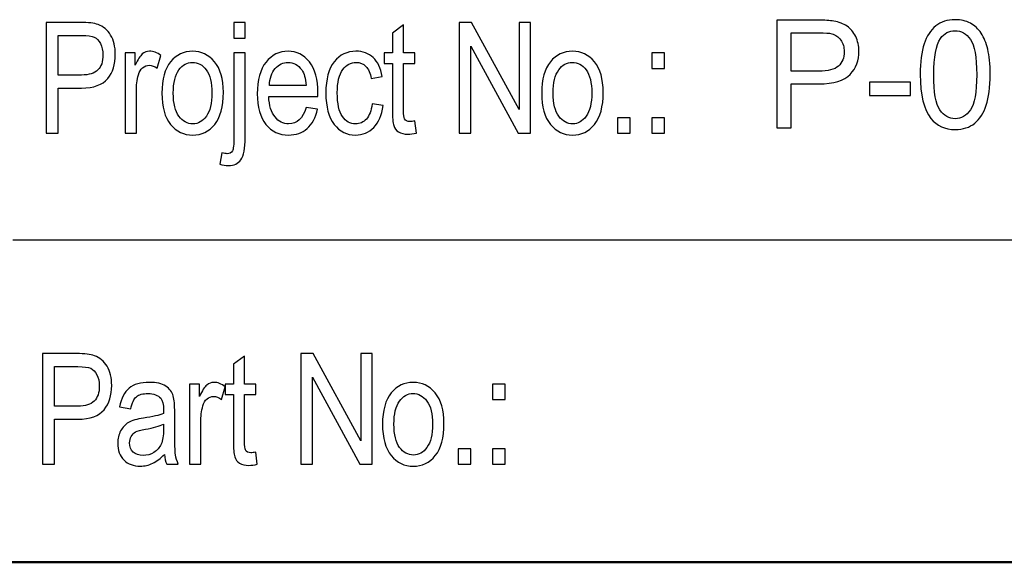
# Model space of a CAD drawing. Header units: centimetres. Extents: x -94 to 21, y -30 to 196.
# Tile 109 of 143: x 8 to 10.3, y 6.9 to 8.16. Entities that reach past the tile are written whole.
import ezdxf

# ---------------------------------------------------------------- set-up
doc = ezdxf.new("R2010")
doc.units = ezdxf.units.CM
doc.header["$MEASUREMENT"] = 0
doc.layers.add('Ebene 1', color=7, linetype='Continuous')

msp = doc.modelspace()

# ---------------------------------------------------------------- linework, layer by layer
at = {"layer": 'Ebene 1', "color": 252}
for points, knots in [([(10.10009, 8.03325), (10.10009, 8.06287), (10.10313, 8.08682), (10.1092, 8.10493), (10.11534, 8.1231), (10.12439, 8.13706), (10.13643, 8.14682), (10.1484, 8.15657), (10.16353, 8.16142), (10.18176, 8.16142), (10.1952, 8.16142), (10.207, 8.15873), (10.21723, 8.1533), (10.22739, 8.14787), (10.2358, 8.14004), (10.24235, 8.12982), (10.24889, 8.11965), (10.25403, 8.10721), (10.25777, 8.09255), (10.26156, 8.07788), (10.26343, 8.05808), (10.26343, 8.03325), (10.26343, 8.00381), (10.2604, 7.97998), (10.25438, 7.96187), (10.24836, 7.9437), (10.23931, 7.92974), (10.22727, 7.91993), (10.2153, 7.91011), (10.20011, 7.9052), (10.18176, 7.9052), (10.15763, 7.9052), (10.13865, 7.91379), (10.12486, 7.93102), (10.10833, 7.95205), (10.10009, 7.98611), (10.10009, 8.03325)], [0, 0, 0, 0, 0.0833333, 0.0833333, 0.0833333, 0.1666667, 0.1666667, 0.1666667, 0.25, 0.25, 0.25, 0.3333333, 0.3333333, 0.3333333, 0.4166667, 0.4166667, 0.4166667, 0.5, 0.5, 0.5, 0.5833333, 0.5833333, 0.5833333, 0.6666667, 0.6666667, 0.6666667, 0.75, 0.75, 0.75, 0.8333333, 0.8333333, 0.8333333, 0.9166667, 0.9166667, 0.9166667, 1, 1, 1, 1]), ([(9.76524, 7.90941), (9.76524, 7.90941), (9.76524, 8.16037), (9.76524, 8.16037), (9.76524, 8.16037), (9.86, 8.16037), (9.86, 8.16037), (9.87665, 8.16037), (9.88938, 8.15955), (9.8982, 8.15797), (9.91053, 8.15593), (9.92087, 8.15201), (9.92922, 8.14629), (9.93758, 8.14051), (9.9443, 8.13244), (9.94938, 8.12211), (9.95446, 8.11177), (9.95697, 8.10037), (9.95697, 8.08793), (9.95697, 8.06667), (9.9502, 8.04862), (9.93658, 8.0339), (9.92303, 8.01912), (9.89844, 8.01176), (9.86292, 8.01176), (9.86292, 8.01176), (9.79855, 8.01176), (9.79855, 8.01176), (9.79855, 8.01176), (9.79855, 7.90941), (9.79855, 7.90941), (9.79855, 7.90941), (9.76524, 7.90941), (9.76524, 7.90941)], [0, 0, 0, 0, 0.0909091, 0.0909091, 0.0909091, 0.1818182, 0.1818182, 0.1818182, 0.2727273, 0.2727273, 0.2727273, 0.3636364, 0.3636364, 0.3636364, 0.4545455, 0.4545455, 0.4545455, 0.5454545, 0.5454545, 0.5454545, 0.6363636, 0.6363636, 0.6363636, 0.7272727, 0.7272727, 0.7272727, 0.8181818, 0.8181818, 0.8181818, 0.9090909, 0.9090909, 0.9090909, 1, 1, 1, 1]), ([(9.79855, 8.0412), (9.79855, 8.0412), (9.86339, 8.0412), (9.86339, 8.0412), (9.88489, 8.0412), (9.90007, 8.04517), (9.90913, 8.05317), (9.91812, 8.06118), (9.92262, 8.07239), (9.92262, 8.08694), (9.92262, 8.09739), (9.91999, 8.10639), (9.91468, 8.11387), (9.90936, 8.12135), (9.90235, 8.12631), (9.89371, 8.12871), (9.8881, 8.13017), (9.87776, 8.13093), (9.86275, 8.13093), (9.86275, 8.13093), (9.79855, 8.13093), (9.79855, 8.13093), (9.79855, 8.13093), (9.79855, 8.0412), (9.79855, 8.0412)], [0, 0, 0, 0, 0.125, 0.125, 0.125, 0.25, 0.25, 0.25, 0.375, 0.375, 0.375, 0.5, 0.5, 0.5, 0.625, 0.625, 0.625, 0.75, 0.75, 0.75, 0.875, 0.875, 0.875, 1, 1, 1, 1]), ([(10.13164, 8.03314), (10.13164, 7.99184), (10.13643, 7.96438), (10.14606, 7.95083), (10.1557, 7.93722), (10.16762, 7.93044), (10.18176, 7.93044), (10.1959, 7.93044), (10.20782, 7.93727), (10.21746, 7.95089), (10.2271, 7.96456), (10.23189, 7.99195), (10.23189, 8.03314), (10.23189, 8.07444), (10.2271, 8.10189), (10.21746, 8.11545), (10.20788, 8.12906), (10.19585, 8.13583), (10.18141, 8.13583), (10.16727, 8.13583), (10.15594, 8.12982), (10.14747, 8.11784), (10.13689, 8.10259), (10.13164, 8.07432), (10.13164, 8.03314)], [0, 0, 0, 0, 0.125, 0.125, 0.125, 0.25, 0.25, 0.25, 0.375, 0.375, 0.375, 0.5, 0.5, 0.5, 0.625, 0.625, 0.625, 0.75, 0.75, 0.75, 0.875, 0.875, 0.875, 1, 1, 1, 1]), ([(9.98193, 7.98477), (9.98193, 7.98477), (9.98193, 8.01561), (9.98193, 8.01561), (9.98193, 8.01561), (10.07727, 8.01561), (10.07727, 8.01561), (10.07727, 8.01561), (10.07727, 7.98477), (10.07727, 7.98477), (10.07727, 7.98477), (9.98193, 7.98477), (9.98193, 7.98477)], [0, 0, 0, 0, 0.25, 0.25, 0.25, 0.5, 0.5, 0.5, 0.75, 0.75, 0.75, 1, 1, 1, 1])]:
    msp.add_open_spline(points, degree=3, knots=knots, dxfattribs=at)
at = {"layer": 'Ebene 1'}
for points, knots in [([(8.05918, 7.89672), (8.05918, 7.89672), (8.05918, 8.15503), (8.05918, 8.15503), (8.05918, 8.15503), (8.13904, 8.15503), (8.13904, 8.15503), (8.15786, 8.15503), (8.17169, 8.15341), (8.18065, 8.1501), (8.19285, 8.14565), (8.20259, 8.13741), (8.20987, 8.12533), (8.21715, 8.11324), (8.22081, 8.09839), (8.22081, 8.08083), (8.22081, 8.05762), (8.21486, 8.03868), (8.20302, 8.02407), (8.19117, 8.0094), (8.17067, 8.00206), (8.14156, 8.00206), (8.14156, 8.00206), (8.08733, 8.00206), (8.08733, 8.00206), (8.08733, 8.00206), (8.08733, 7.89672), (8.08733, 7.89672), (8.08733, 7.89672), (8.05918, 7.89672), (8.05918, 7.89672)], [0, 0, 0, 0, 0.1, 0.1, 0.1, 0.2, 0.2, 0.2, 0.3, 0.3, 0.3, 0.4, 0.4, 0.4, 0.5, 0.5, 0.5, 0.6, 0.6, 0.6, 0.7, 0.7, 0.7, 0.8, 0.8, 0.8, 0.9, 0.9, 0.9, 1, 1, 1, 1]), ([(8.49784, 8.11859), (8.49784, 8.11859), (8.49784, 8.15503), (8.49784, 8.15503), (8.49784, 8.15503), (8.52382, 8.15503), (8.52382, 8.15503), (8.52382, 8.15503), (8.52382, 8.11859), (8.52382, 8.11859), (8.52382, 8.11859), (8.49784, 8.11859), (8.49784, 8.11859)], [0, 0, 0, 0, 0.25, 0.25, 0.25, 0.5, 0.5, 0.5, 0.75, 0.75, 0.75, 1, 1, 1, 1]), ([(8.92011, 7.92522), (8.92011, 7.92522), (8.92372, 7.89708), (8.92372, 7.89708), (8.91651, 7.89516), (8.91001, 7.89419), (8.90424, 7.89419), (8.89515, 7.89419), (8.88788, 7.896), (8.88228, 7.89961), (8.87675, 7.90315), (8.87296, 7.90808), (8.87092, 7.91434), (8.86882, 7.92053), (8.86779, 7.93298), (8.86779, 7.95156), (8.86779, 7.95156), (8.86779, 8.05943), (8.86779, 8.05943), (8.86779, 8.05943), (8.84867, 8.05943), (8.84867, 8.05943), (8.84867, 8.05943), (8.84867, 8.08396), (8.84867, 8.08396), (8.84867, 8.08396), (8.86779, 8.08396), (8.86779, 8.08396), (8.86779, 8.08396), (8.86779, 8.13014), (8.86779, 8.13014), (8.86779, 8.13014), (8.89377, 8.14926), (8.89377, 8.14926), (8.89377, 8.14926), (8.89377, 8.08396), (8.89377, 8.08396), (8.89377, 8.08396), (8.92011, 8.08396), (8.92011, 8.08396), (8.92011, 8.08396), (8.92011, 8.05943), (8.92011, 8.05943), (8.92011, 8.05943), (8.89377, 8.05943), (8.89377, 8.05943), (8.89377, 8.05943), (8.89377, 7.94975), (8.89377, 7.94975), (8.89377, 7.93959), (8.89455, 7.9331), (8.89605, 7.93015), (8.89828, 7.92588), (8.90249, 7.92378), (8.90863, 7.92378), (8.91158, 7.92378), (8.91542, 7.92426), (8.92011, 7.92522)], [0, 0, 0, 0, 0.0526316, 0.0526316, 0.0526316, 0.1052632, 0.1052632, 0.1052632, 0.1578947, 0.1578947, 0.1578947, 0.2105263, 0.2105263, 0.2105263, 0.2631579, 0.2631579, 0.2631579, 0.3157895, 0.3157895, 0.3157895, 0.3684211, 0.3684211, 0.3684211, 0.4210526, 0.4210526, 0.4210526, 0.4736842, 0.4736842, 0.4736842, 0.5263158, 0.5263158, 0.5263158, 0.5789474, 0.5789474, 0.5789474, 0.6315789, 0.6315789, 0.6315789, 0.6842105, 0.6842105, 0.6842105, 0.7368421, 0.7368421, 0.7368421, 0.7894737, 0.7894737, 0.7894737, 0.8421053, 0.8421053, 0.8421053, 0.8947368, 0.8947368, 0.8947368, 0.9473684, 0.9473684, 0.9473684, 1, 1, 1, 1]), ([(9.02363, 7.89672), (9.02363, 7.89672), (9.02363, 8.15503), (9.02363, 8.15503), (9.02363, 8.15503), (9.05243, 8.15503), (9.05243, 8.15503), (9.05243, 8.15503), (9.16362, 7.95174), (9.16362, 7.95174), (9.16362, 7.95174), (9.16362, 8.15503), (9.16362, 8.15503), (9.16362, 8.15503), (9.19031, 8.15503), (9.19031, 8.15503), (9.19031, 8.15503), (9.19031, 7.89672), (9.19031, 7.89672), (9.19031, 7.89672), (9.16169, 7.89672), (9.16169, 7.89672), (9.16169, 7.89672), (9.05068, 8.09965), (9.05068, 8.09965), (9.05068, 8.09965), (9.05068, 7.89672), (9.05068, 7.89672), (9.05068, 7.89672), (9.02363, 7.89672), (9.02363, 7.89672)], [0, 0, 0, 0, 0.1, 0.1, 0.1, 0.2, 0.2, 0.2, 0.3, 0.3, 0.3, 0.4, 0.4, 0.4, 0.5, 0.5, 0.5, 0.6, 0.6, 0.6, 0.7, 0.7, 0.7, 0.8, 0.8, 0.8, 0.9, 0.9, 0.9, 1, 1, 1, 1]), ([(8.08733, 8.03237), (8.08733, 8.03237), (8.14211, 8.03237), (8.14211, 8.03237), (8.15936, 8.03237), (8.17199, 8.03628), (8.17999, 8.04409), (8.18798, 8.05191), (8.19195, 8.0637), (8.19195, 8.07945), (8.19195, 8.08967), (8.18997, 8.09839), (8.18606, 8.10567), (8.18209, 8.113), (8.17734, 8.11799), (8.17181, 8.1207), (8.16622, 8.1234), (8.15612, 8.12473), (8.14156, 8.12473), (8.14156, 8.12473), (8.08733, 8.12473), (8.08733, 8.12473), (8.08733, 8.12473), (8.08733, 8.03237), (8.08733, 8.03237)], [0, 0, 0, 0, 0.125, 0.125, 0.125, 0.25, 0.25, 0.25, 0.375, 0.375, 0.375, 0.5, 0.5, 0.5, 0.625, 0.625, 0.625, 0.75, 0.75, 0.75, 0.875, 0.875, 0.875, 1, 1, 1, 1]), ([(8.24395, 7.89672), (8.24395, 7.89672), (8.24395, 8.08396), (8.24395, 8.08396), (8.24395, 8.08396), (8.2674, 8.08396), (8.2674, 8.08396), (8.2674, 8.08396), (8.2674, 8.05528), (8.2674, 8.05528), (8.27341, 8.06845), (8.27889, 8.07717), (8.28388, 8.08149), (8.28887, 8.08576), (8.29447, 8.08793), (8.30072, 8.08793), (8.30938, 8.08793), (8.31828, 8.08456), (8.3273, 8.07783), (8.3273, 8.07783), (8.31864, 8.04824), (8.31864, 8.04824), (8.31215, 8.05281), (8.30589, 8.0551), (8.29976, 8.0551), (8.29423, 8.0551), (8.28917, 8.05317), (8.2846, 8.04927), (8.27997, 8.04542), (8.27672, 8.04001), (8.27486, 8.03309), (8.27155, 8.02101), (8.26993, 8.0082), (8.26993, 7.99455), (8.26993, 7.99455), (8.26993, 7.89672), (8.26993, 7.89672), (8.26993, 7.89672), (8.24395, 7.89672), (8.24395, 7.89672)], [0, 0, 0, 0, 0.0769231, 0.0769231, 0.0769231, 0.1538462, 0.1538462, 0.1538462, 0.2307692, 0.2307692, 0.2307692, 0.3076923, 0.3076923, 0.3076923, 0.3846154, 0.3846154, 0.3846154, 0.4615385, 0.4615385, 0.4615385, 0.5384615, 0.5384615, 0.5384615, 0.6153846, 0.6153846, 0.6153846, 0.6923077, 0.6923077, 0.6923077, 0.7692308, 0.7692308, 0.7692308, 0.8461538, 0.8461538, 0.8461538, 0.9230769, 0.9230769, 0.9230769, 1, 1, 1, 1]), ([(8.3295, 7.99016), (8.3295, 8.02245), (8.33629, 8.0468), (8.34982, 8.06328), (8.36335, 8.07969), (8.38055, 8.08793), (8.40129, 8.08793), (8.42174, 8.08793), (8.43875, 8.07969), (8.45252, 8.06328), (8.46623, 8.0468), (8.47309, 8.02311), (8.47309, 7.99208), (8.47309, 7.95853), (8.46635, 7.93352), (8.45282, 7.91704), (8.43935, 7.90063), (8.42216, 7.89239), (8.40129, 7.89239), (8.38079, 7.89239), (8.36365, 7.90063), (8.35, 7.91716), (8.33635, 7.93364), (8.3295, 7.95799), (8.3295, 7.99016)], [0, 0, 0, 0, 0.125, 0.125, 0.125, 0.25, 0.25, 0.25, 0.375, 0.375, 0.375, 0.5, 0.5, 0.5, 0.625, 0.625, 0.625, 0.75, 0.75, 0.75, 0.875, 0.875, 0.875, 1, 1, 1, 1]), ([(8.46464, 7.82421), (8.46464, 7.82421), (8.46969, 7.8512), (8.46969, 7.8512), (8.47486, 7.84958), (8.47895, 7.84874), (8.4819, 7.84874), (8.48743, 7.84874), (8.49152, 7.8509), (8.49404, 7.85523), (8.49658, 7.85962), (8.49784, 7.87026), (8.49784, 7.88734), (8.49784, 7.88734), (8.49784, 8.08396), (8.49784, 8.08396), (8.49784, 8.08396), (8.52382, 8.08396), (8.52382, 8.08396), (8.52382, 8.08396), (8.52382, 7.88668), (8.52382, 7.88668), (8.52382, 7.86118), (8.52057, 7.84387), (8.51402, 7.83473), (8.50746, 7.82553), (8.49784, 7.82096), (8.4852, 7.82096), (8.47811, 7.82096), (8.47125, 7.82204), (8.46464, 7.82421)], [0, 0, 0, 0, 0.1, 0.1, 0.1, 0.2, 0.2, 0.2, 0.3, 0.3, 0.3, 0.4, 0.4, 0.4, 0.5, 0.5, 0.5, 0.6, 0.6, 0.6, 0.7, 0.7, 0.7, 0.8, 0.8, 0.8, 0.9, 0.9, 0.9, 1, 1, 1, 1]), ([(8.66634, 7.95661), (8.66634, 7.95661), (8.69304, 7.95264), (8.69304, 7.95264), (8.68859, 7.93274), (8.68048, 7.9177), (8.66881, 7.9076), (8.65709, 7.89744), (8.64259, 7.89239), (8.62534, 7.89239), (8.60357, 7.89239), (8.58601, 7.90063), (8.57254, 7.91716), (8.55908, 7.93364), (8.55234, 7.95745), (8.55234, 7.9886), (8.55234, 8.02089), (8.55914, 8.04548), (8.57273, 8.06249), (8.58631, 8.07945), (8.60345, 8.08793), (8.62432, 8.08793), (8.64416, 8.08793), (8.66075, 8.07963), (8.67404, 8.06297), (8.68727, 8.04632), (8.69394, 8.02221), (8.69394, 7.99064), (8.69394, 7.99064), (8.69376, 7.98222), (8.69376, 7.98222), (8.69376, 7.98222), (8.57904, 7.98222), (8.57904, 7.98222), (8.58012, 7.96112), (8.58499, 7.94518), (8.59371, 7.93448), (8.60243, 7.92372), (8.61301, 7.91837), (8.62552, 7.91837), (8.64506, 7.91837), (8.65871, 7.93111), (8.66634, 7.95661)], [0, 0, 0, 0, 0.0714286, 0.0714286, 0.0714286, 0.1428571, 0.1428571, 0.1428571, 0.2142857, 0.2142857, 0.2142857, 0.2857143, 0.2857143, 0.2857143, 0.3571429, 0.3571429, 0.3571429, 0.4285714, 0.4285714, 0.4285714, 0.5, 0.5, 0.5, 0.5714286, 0.5714286, 0.5714286, 0.6428571, 0.6428571, 0.6428571, 0.7142857, 0.7142857, 0.7142857, 0.7857143, 0.7857143, 0.7857143, 0.8571429, 0.8571429, 0.8571429, 0.9285714, 0.9285714, 0.9285714, 1, 1, 1, 1]), ([(8.82025, 7.96491), (8.82025, 7.96491), (8.84623, 7.96094), (8.84623, 7.96094), (8.84328, 7.93869), (8.83589, 7.92167), (8.8241, 7.90995), (8.81226, 7.89822), (8.79807, 7.89239), (8.78153, 7.89239), (8.76139, 7.89239), (8.74485, 7.90063), (8.73187, 7.91716), (8.71888, 7.93364), (8.71238, 7.95805), (8.71238, 7.99034), (8.71238, 8.02287), (8.71894, 8.04728), (8.73205, 8.06352), (8.74521, 8.07981), (8.76205, 8.08793), (8.78261, 8.08793), (8.79855, 8.08793), (8.8119, 8.083), (8.82278, 8.07314), (8.83366, 8.06328), (8.84064, 8.04848), (8.8437, 8.02876), (8.8437, 8.02876), (8.81845, 8.02407), (8.81845, 8.02407), (8.81599, 8.03676), (8.81172, 8.04626), (8.80558, 8.05251), (8.79945, 8.05883), (8.79211, 8.06195), (8.78352, 8.06195), (8.77071, 8.06195), (8.76013, 8.0563), (8.75171, 8.04494), (8.74329, 8.03357), (8.73908, 8.01553), (8.73908, 7.99088), (8.73908, 7.96533), (8.74311, 7.94687), (8.75111, 7.9355), (8.7591, 7.92408), (8.76933, 7.91837), (8.78183, 7.91837), (8.79169, 7.91837), (8.80005, 7.92215), (8.80703, 7.92967), (8.81394, 7.93725), (8.81839, 7.94897), (8.82025, 7.96491)], [0, 0, 0, 0, 0.0555556, 0.0555556, 0.0555556, 0.1111111, 0.1111111, 0.1111111, 0.1666667, 0.1666667, 0.1666667, 0.2222222, 0.2222222, 0.2222222, 0.2777778, 0.2777778, 0.2777778, 0.3333333, 0.3333333, 0.3333333, 0.3888889, 0.3888889, 0.3888889, 0.4444444, 0.4444444, 0.4444444, 0.5, 0.5, 0.5, 0.5555556, 0.5555556, 0.5555556, 0.6111111, 0.6111111, 0.6111111, 0.6666667, 0.6666667, 0.6666667, 0.7222222, 0.7222222, 0.7222222, 0.7777778, 0.7777778, 0.7777778, 0.8333333, 0.8333333, 0.8333333, 0.8888889, 0.8888889, 0.8888889, 0.9444444, 0.9444444, 0.9444444, 1, 1, 1, 1]), ([(9.21634, 7.99016), (9.21634, 8.02245), (9.22313, 8.0468), (9.23666, 8.06328), (9.25019, 8.07969), (9.26739, 8.08793), (9.28813, 8.08793), (9.30858, 8.08793), (9.3256, 8.07969), (9.33937, 8.06328), (9.35308, 8.0468), (9.35994, 8.02311), (9.35994, 7.99208), (9.35994, 7.95853), (9.3532, 7.93352), (9.33967, 7.91704), (9.3262, 7.90063), (9.309, 7.89239), (9.28813, 7.89239), (9.26763, 7.89239), (9.25049, 7.90063), (9.23684, 7.91716), (9.22319, 7.93364), (9.21634, 7.95799), (9.21634, 7.99016)], [0, 0, 0, 0, 0.125, 0.125, 0.125, 0.25, 0.25, 0.25, 0.375, 0.375, 0.375, 0.5, 0.5, 0.5, 0.625, 0.625, 0.625, 0.75, 0.75, 0.75, 0.875, 0.875, 0.875, 1, 1, 1, 1]), ([(9.4734, 8.04788), (9.4734, 8.04788), (9.4734, 8.08396), (9.4734, 8.08396), (9.4734, 8.08396), (9.50298, 8.08396), (9.50298, 8.08396), (9.50298, 8.08396), (9.50298, 8.04788), (9.50298, 8.04788), (9.50298, 8.04788), (9.4734, 8.04788), (9.4734, 8.04788)], [0, 0, 0, 0, 0.25, 0.25, 0.25, 0.5, 0.5, 0.5, 0.75, 0.75, 0.75, 1, 1, 1, 1]), ([(8.3562, 7.99028), (8.3562, 7.96599), (8.36059, 7.94795), (8.36937, 7.9361), (8.37814, 7.92426), (8.38903, 7.91837), (8.40201, 7.91837), (8.41416, 7.91837), (8.42462, 7.92432), (8.43334, 7.93628), (8.44206, 7.94825), (8.44639, 7.96623), (8.44639, 7.99028), (8.44639, 8.01439), (8.442, 8.03237), (8.43322, 8.04421), (8.42444, 8.05606), (8.41356, 8.06195), (8.40057, 8.06195), (8.38831, 8.06195), (8.37784, 8.056), (8.36918, 8.04409), (8.36053, 8.03225), (8.3562, 8.01427), (8.3562, 7.99028)], [0, 0, 0, 0, 0.125, 0.125, 0.125, 0.25, 0.25, 0.25, 0.375, 0.375, 0.375, 0.5, 0.5, 0.5, 0.625, 0.625, 0.625, 0.75, 0.75, 0.75, 0.875, 0.875, 0.875, 1, 1, 1, 1]), ([(8.5806, 8.0082), (8.5806, 8.0082), (8.66634, 8.0082), (8.66634, 8.0082), (8.66514, 8.02443), (8.66171, 8.03652), (8.65594, 8.04452), (8.64758, 8.05612), (8.63694, 8.06195), (8.62401, 8.06195), (8.61235, 8.06195), (8.60243, 8.05708), (8.59419, 8.0474), (8.58595, 8.03772), (8.58144, 8.02467), (8.5806, 8.0082)], [0, 0, 0, 0, 0.2, 0.2, 0.2, 0.4, 0.4, 0.4, 0.6, 0.6, 0.6, 0.8, 0.8, 0.8, 1, 1, 1, 1]), ([(9.24304, 7.99028), (9.24304, 7.96599), (9.24743, 7.94795), (9.25621, 7.9361), (9.26498, 7.92426), (9.27587, 7.91837), (9.28885, 7.91837), (9.301, 7.91837), (9.31146, 7.92432), (9.32019, 7.93628), (9.32891, 7.94825), (9.33324, 7.96623), (9.33324, 7.99028), (9.33324, 8.01439), (9.32885, 8.03237), (9.32007, 8.04421), (9.31128, 8.05606), (9.3004, 8.06195), (9.28741, 8.06195), (9.27515, 8.06195), (9.26468, 8.056), (9.25602, 8.04409), (9.24737, 8.03225), (9.24304, 8.01427), (9.24304, 7.99028)], [0, 0, 0, 0, 0.125, 0.125, 0.125, 0.25, 0.25, 0.25, 0.375, 0.375, 0.375, 0.5, 0.5, 0.5, 0.625, 0.625, 0.625, 0.75, 0.75, 0.75, 0.875, 0.875, 0.875, 1, 1, 1, 1]), ([(9.39298, 7.89672), (9.39298, 7.89672), (9.39298, 7.9328), (9.39298, 7.9328), (9.39298, 7.9328), (9.42256, 7.9328), (9.42256, 7.9328), (9.42256, 7.9328), (9.42256, 7.89672), (9.42256, 7.89672), (9.42256, 7.89672), (9.39298, 7.89672), (9.39298, 7.89672)], [0, 0, 0, 0, 0.25, 0.25, 0.25, 0.5, 0.5, 0.5, 0.75, 0.75, 0.75, 1, 1, 1, 1]), ([(9.4734, 7.89672), (9.4734, 7.89672), (9.4734, 7.9328), (9.4734, 7.9328), (9.4734, 7.9328), (9.50298, 7.9328), (9.50298, 7.9328), (9.50298, 7.9328), (9.50298, 7.89672), (9.50298, 7.89672), (9.50298, 7.89672), (9.4734, 7.89672), (9.4734, 7.89672)], [0, 0, 0, 0, 0.25, 0.25, 0.25, 0.5, 0.5, 0.5, 0.75, 0.75, 0.75, 1, 1, 1, 1]), ([(8.05072, 7.12413), (8.05072, 7.12413), (8.05072, 7.38244), (8.05072, 7.38244), (8.05072, 7.38244), (8.13057, 7.38244), (8.13057, 7.38244), (8.14939, 7.38244), (8.16322, 7.38082), (8.17218, 7.37751), (8.18438, 7.37306), (8.19412, 7.36482), (8.2014, 7.35274), (8.20868, 7.34065), (8.21234, 7.3258), (8.21234, 7.30824), (8.21234, 7.28503), (8.20639, 7.26609), (8.19455, 7.25148), (8.1827, 7.23681), (8.1622, 7.22947), (8.13309, 7.22947), (8.13309, 7.22947), (8.07886, 7.22947), (8.07886, 7.22947), (8.07886, 7.22947), (8.07886, 7.12413), (8.07886, 7.12413), (8.07886, 7.12413), (8.05072, 7.12413), (8.05072, 7.12413)], [0, 0, 0, 0, 0.1, 0.1, 0.1, 0.2, 0.2, 0.2, 0.3, 0.3, 0.3, 0.4, 0.4, 0.4, 0.5, 0.5, 0.5, 0.6, 0.6, 0.6, 0.7, 0.7, 0.7, 0.8, 0.8, 0.8, 0.9, 0.9, 0.9, 1, 1, 1, 1]), ([(8.65405, 7.12413), (8.65405, 7.12413), (8.65405, 7.38244), (8.65405, 7.38244), (8.65405, 7.38244), (8.68285, 7.38244), (8.68285, 7.38244), (8.68285, 7.38244), (8.79403, 7.17915), (8.79403, 7.17915), (8.79403, 7.17915), (8.79403, 7.38244), (8.79403, 7.38244), (8.79403, 7.38244), (8.82072, 7.38244), (8.82072, 7.38244), (8.82072, 7.38244), (8.82072, 7.12413), (8.82072, 7.12413), (8.82072, 7.12413), (8.7921, 7.12413), (8.7921, 7.12413), (8.7921, 7.12413), (8.6811, 7.32706), (8.6811, 7.32706), (8.6811, 7.32706), (8.6811, 7.12413), (8.6811, 7.12413), (8.6811, 7.12413), (8.65405, 7.12413), (8.65405, 7.12413)], [0, 0, 0, 0, 0.1, 0.1, 0.1, 0.2, 0.2, 0.2, 0.3, 0.3, 0.3, 0.4, 0.4, 0.4, 0.5, 0.5, 0.5, 0.6, 0.6, 0.6, 0.7, 0.7, 0.7, 0.8, 0.8, 0.8, 0.9, 0.9, 0.9, 1, 1, 1, 1]), ([(8.54868, 7.15263), (8.54868, 7.15263), (8.55229, 7.12449), (8.55229, 7.12449), (8.54508, 7.12257), (8.53858, 7.1216), (8.53281, 7.1216), (8.52373, 7.1216), (8.51646, 7.12341), (8.51086, 7.12702), (8.50533, 7.13056), (8.50154, 7.13549), (8.4995, 7.14175), (8.4974, 7.14794), (8.49637, 7.16039), (8.49637, 7.17897), (8.49637, 7.17897), (8.49637, 7.28684), (8.49637, 7.28684), (8.49637, 7.28684), (8.47725, 7.28684), (8.47725, 7.28684), (8.47725, 7.28684), (8.47725, 7.31137), (8.47725, 7.31137), (8.47725, 7.31137), (8.49637, 7.31137), (8.49637, 7.31137), (8.49637, 7.31137), (8.49637, 7.35755), (8.49637, 7.35755), (8.49637, 7.35755), (8.52235, 7.37667), (8.52235, 7.37667), (8.52235, 7.37667), (8.52235, 7.31137), (8.52235, 7.31137), (8.52235, 7.31137), (8.54868, 7.31137), (8.54868, 7.31137), (8.54868, 7.31137), (8.54868, 7.28684), (8.54868, 7.28684), (8.54868, 7.28684), (8.52235, 7.28684), (8.52235, 7.28684), (8.52235, 7.28684), (8.52235, 7.17716), (8.52235, 7.17716), (8.52235, 7.167), (8.52313, 7.16051), (8.52463, 7.15756), (8.52686, 7.15329), (8.53107, 7.15119), (8.5372, 7.15119), (8.54015, 7.15119), (8.54399, 7.15167), (8.54868, 7.15263)], [0, 0, 0, 0, 0.0526316, 0.0526316, 0.0526316, 0.1052632, 0.1052632, 0.1052632, 0.1578947, 0.1578947, 0.1578947, 0.2105263, 0.2105263, 0.2105263, 0.2631579, 0.2631579, 0.2631579, 0.3157895, 0.3157895, 0.3157895, 0.3684211, 0.3684211, 0.3684211, 0.4210526, 0.4210526, 0.4210526, 0.4736842, 0.4736842, 0.4736842, 0.5263158, 0.5263158, 0.5263158, 0.5789474, 0.5789474, 0.5789474, 0.6315789, 0.6315789, 0.6315789, 0.6842105, 0.6842105, 0.6842105, 0.7368421, 0.7368421, 0.7368421, 0.7894737, 0.7894737, 0.7894737, 0.8421053, 0.8421053, 0.8421053, 0.8947368, 0.8947368, 0.8947368, 0.9473684, 0.9473684, 0.9473684, 1, 1, 1, 1]), ([(8.07886, 7.25978), (8.07886, 7.25978), (8.13364, 7.25978), (8.13364, 7.25978), (8.15089, 7.25978), (8.16352, 7.26369), (8.17152, 7.2715), (8.17951, 7.27932), (8.18348, 7.29111), (8.18348, 7.30686), (8.18348, 7.31708), (8.1815, 7.3258), (8.17759, 7.33308), (8.17362, 7.34041), (8.16887, 7.3454), (8.16334, 7.34811), (8.15775, 7.35081), (8.14765, 7.35214), (8.13309, 7.35214), (8.13309, 7.35214), (8.07886, 7.35214), (8.07886, 7.35214), (8.07886, 7.35214), (8.07886, 7.25978), (8.07886, 7.25978)], [0, 0, 0, 0, 0.125, 0.125, 0.125, 0.25, 0.25, 0.25, 0.375, 0.375, 0.375, 0.5, 0.5, 0.5, 0.625, 0.625, 0.625, 0.75, 0.75, 0.75, 0.875, 0.875, 0.875, 1, 1, 1, 1]), ([(8.33542, 7.14716), (8.32671, 7.13808), (8.31769, 7.13129), (8.30831, 7.12672), (8.29887, 7.12209), (8.28913, 7.1198), (8.27902, 7.1198), (8.26303, 7.1198), (8.25028, 7.12461), (8.24078, 7.13429), (8.23122, 7.14391), (8.22647, 7.1569), (8.22647, 7.17325), (8.22647, 7.18408), (8.2287, 7.19364), (8.23321, 7.202), (8.23766, 7.21035), (8.24379, 7.21691), (8.25155, 7.2216), (8.2593, 7.22629), (8.27109, 7.22978), (8.28684, 7.232), (8.30801, 7.23501), (8.32358, 7.23861), (8.33344, 7.24282), (8.33344, 7.24282), (8.33362, 7.25094), (8.33362, 7.25094), (8.33362, 7.26381), (8.33134, 7.27283), (8.32677, 7.27806), (8.32033, 7.28557), (8.31041, 7.28936), (8.29706, 7.28936), (8.28498, 7.28936), (8.27596, 7.28684), (8.26994, 7.28185), (8.26399, 7.27686), (8.2596, 7.26742), (8.25678, 7.25365), (8.25678, 7.25365), (8.2308, 7.25834), (8.2308, 7.25834), (8.23447, 7.27824), (8.2418, 7.29267), (8.25293, 7.30175), (8.26405, 7.31083), (8.27999, 7.31534), (8.30067, 7.31534), (8.31678, 7.31534), (8.32941, 7.31233), (8.33861, 7.30626), (8.34775, 7.30025), (8.35358, 7.29273), (8.35599, 7.28383), (8.35839, 7.27487), (8.3596, 7.26188), (8.3596, 7.24475), (8.3596, 7.24475), (8.3596, 7.20248), (8.3596, 7.20248), (8.3596, 7.17289), (8.36014, 7.15425), (8.36128, 7.14656), (8.36236, 7.13892), (8.36459, 7.13141), (8.36789, 7.12413), (8.36789, 7.12413), (8.34084, 7.12413), (8.34084, 7.12413), (8.33807, 7.13056), (8.33627, 7.13826), (8.33542, 7.14716)], [0, 0, 0, 0, 0.0416667, 0.0416667, 0.0416667, 0.0833333, 0.0833333, 0.0833333, 0.125, 0.125, 0.125, 0.1666667, 0.1666667, 0.1666667, 0.2083333, 0.2083333, 0.2083333, 0.25, 0.25, 0.25, 0.2916667, 0.2916667, 0.2916667, 0.3333333, 0.3333333, 0.3333333, 0.375, 0.375, 0.375, 0.4166667, 0.4166667, 0.4166667, 0.4583333, 0.4583333, 0.4583333, 0.5, 0.5, 0.5, 0.5416667, 0.5416667, 0.5416667, 0.5833333, 0.5833333, 0.5833333, 0.625, 0.625, 0.625, 0.6666667, 0.6666667, 0.6666667, 0.7083333, 0.7083333, 0.7083333, 0.75, 0.75, 0.75, 0.7916667, 0.7916667, 0.7916667, 0.8333333, 0.8333333, 0.8333333, 0.875, 0.875, 0.875, 0.9166667, 0.9166667, 0.9166667, 0.9583333, 0.9583333, 0.9583333, 1, 1, 1, 1]), ([(8.39423, 7.12413), (8.39423, 7.12413), (8.39423, 7.31137), (8.39423, 7.31137), (8.39423, 7.31137), (8.41768, 7.31137), (8.41768, 7.31137), (8.41768, 7.31137), (8.41768, 7.28269), (8.41768, 7.28269), (8.4237, 7.29586), (8.42918, 7.30458), (8.43417, 7.3089), (8.43916, 7.31317), (8.44475, 7.31534), (8.451, 7.31534), (8.45966, 7.31534), (8.46856, 7.31197), (8.47758, 7.30524), (8.47758, 7.30524), (8.46892, 7.27565), (8.46892, 7.27565), (8.46243, 7.28022), (8.45617, 7.28251), (8.45004, 7.28251), (8.44451, 7.28251), (8.43946, 7.28058), (8.43489, 7.27668), (8.43026, 7.27283), (8.42701, 7.26742), (8.42515, 7.2605), (8.42184, 7.24842), (8.42022, 7.23561), (8.42022, 7.22196), (8.42022, 7.22196), (8.42022, 7.12413), (8.42022, 7.12413), (8.42022, 7.12413), (8.39423, 7.12413), (8.39423, 7.12413)], [0, 0, 0, 0, 0.0769231, 0.0769231, 0.0769231, 0.1538462, 0.1538462, 0.1538462, 0.2307692, 0.2307692, 0.2307692, 0.3076923, 0.3076923, 0.3076923, 0.3846154, 0.3846154, 0.3846154, 0.4615385, 0.4615385, 0.4615385, 0.5384615, 0.5384615, 0.5384615, 0.6153846, 0.6153846, 0.6153846, 0.6923077, 0.6923077, 0.6923077, 0.7692308, 0.7692308, 0.7692308, 0.8461538, 0.8461538, 0.8461538, 0.9230769, 0.9230769, 0.9230769, 1, 1, 1, 1]), ([(8.84463, 7.21757), (8.84463, 7.24986), (8.85142, 7.27421), (8.86495, 7.29069), (8.87848, 7.3071), (8.89568, 7.31534), (8.91642, 7.31534), (8.93687, 7.31534), (8.95388, 7.3071), (8.96765, 7.29069), (8.98136, 7.27421), (8.98822, 7.25052), (8.98822, 7.21949), (8.98822, 7.18594), (8.98148, 7.16093), (8.96795, 7.14445), (8.95448, 7.12804), (8.93729, 7.1198), (8.91642, 7.1198), (8.89592, 7.1198), (8.87878, 7.12804), (8.86513, 7.14457), (8.85148, 7.16105), (8.84463, 7.1854), (8.84463, 7.21757)], [0, 0, 0, 0, 0.125, 0.125, 0.125, 0.25, 0.25, 0.25, 0.375, 0.375, 0.375, 0.5, 0.5, 0.5, 0.625, 0.625, 0.625, 0.75, 0.75, 0.75, 0.875, 0.875, 0.875, 1, 1, 1, 1]), ([(9.10151, 7.27529), (9.10151, 7.27529), (9.10151, 7.31137), (9.10151, 7.31137), (9.10151, 7.31137), (9.13109, 7.31137), (9.13109, 7.31137), (9.13109, 7.31137), (9.13109, 7.27529), (9.13109, 7.27529), (9.13109, 7.27529), (9.10151, 7.27529), (9.10151, 7.27529)], [0, 0, 0, 0, 0.25, 0.25, 0.25, 0.5, 0.5, 0.5, 0.75, 0.75, 0.75, 1, 1, 1, 1]), ([(8.87133, 7.21769), (8.87133, 7.1934), (8.87572, 7.17536), (8.8845, 7.16351), (8.89327, 7.15167), (8.90416, 7.14578), (8.91714, 7.14578), (8.92929, 7.14578), (8.93975, 7.15173), (8.94847, 7.16369), (8.95719, 7.17566), (8.96152, 7.19364), (8.96152, 7.21769), (8.96152, 7.2418), (8.95713, 7.25978), (8.94835, 7.27162), (8.93957, 7.28347), (8.92869, 7.28936), (8.9157, 7.28936), (8.90344, 7.28936), (8.89297, 7.28341), (8.88431, 7.2715), (8.87566, 7.25966), (8.87133, 7.24168), (8.87133, 7.21769)], [0, 0, 0, 0, 0.125, 0.125, 0.125, 0.25, 0.25, 0.25, 0.375, 0.375, 0.375, 0.5, 0.5, 0.5, 0.625, 0.625, 0.625, 0.75, 0.75, 0.75, 0.875, 0.875, 0.875, 1, 1, 1, 1]), ([(8.33344, 7.21793), (8.32394, 7.21324), (8.30975, 7.20927), (8.29093, 7.20602), (8.27999, 7.20416), (8.27235, 7.202), (8.26802, 7.19959), (8.26363, 7.19719), (8.26026, 7.19376), (8.25786, 7.18937), (8.25545, 7.18498), (8.25425, 7.17987), (8.25425, 7.1741), (8.25425, 7.1652), (8.25702, 7.15804), (8.26255, 7.15269), (8.26808, 7.14734), (8.27572, 7.14469), (8.28546, 7.14469), (8.29478, 7.14469), (8.3032, 7.1471), (8.31077, 7.15191), (8.31835, 7.15672), (8.32406, 7.16315), (8.32779, 7.17121), (8.33158, 7.17921), (8.33344, 7.19093), (8.33344, 7.20633), (8.33344, 7.20633), (8.33344, 7.21793), (8.33344, 7.21793)], [0, 0, 0, 0, 0.1, 0.1, 0.1, 0.2, 0.2, 0.2, 0.3, 0.3, 0.3, 0.4, 0.4, 0.4, 0.5, 0.5, 0.5, 0.6, 0.6, 0.6, 0.7, 0.7, 0.7, 0.8, 0.8, 0.8, 0.9, 0.9, 0.9, 1, 1, 1, 1]), ([(9.02137, 7.12413), (9.02137, 7.12413), (9.02137, 7.16021), (9.02137, 7.16021), (9.02137, 7.16021), (9.05096, 7.16021), (9.05096, 7.16021), (9.05096, 7.16021), (9.05096, 7.12413), (9.05096, 7.12413), (9.05096, 7.12413), (9.02137, 7.12413), (9.02137, 7.12413)], [0, 0, 0, 0, 0.25, 0.25, 0.25, 0.5, 0.5, 0.5, 0.75, 0.75, 0.75, 1, 1, 1, 1]), ([(9.10151, 7.12413), (9.10151, 7.12413), (9.10151, 7.16021), (9.10151, 7.16021), (9.10151, 7.16021), (9.13109, 7.16021), (9.13109, 7.16021), (9.13109, 7.16021), (9.13109, 7.12413), (9.13109, 7.12413), (9.13109, 7.12413), (9.10151, 7.12413), (9.10151, 7.12413)], [0, 0, 0, 0, 0.25, 0.25, 0.25, 0.5, 0.5, 0.5, 0.75, 0.75, 0.75, 1, 1, 1, 1])]:
    msp.add_open_spline(points, degree=3, knots=knots, dxfattribs=at)
at = {"layer": 'Ebene 1', "lineweight": 25}
msp.add_open_spline([(12.48146, 7.64694), (12.48146, 7.64694), (7.98142, 7.64694), (7.98142, 7.64694)], degree=3, dxfattribs=at)
at = {"layer": 'Ebene 1', "lineweight": 50}
for points in [[(20.28137, 6.89553), (20.28137, 6.89553), (-19.01665, 6.89553), (-19.01665, 6.89553)], [(1.98279, 6.89553), (1.98279, 6.89553), (20.28137, 6.89553), (20.28137, 6.89553)]]:
    msp.add_open_spline(points, degree=3, dxfattribs=at)

doc.saveas('drawing.dxf')
